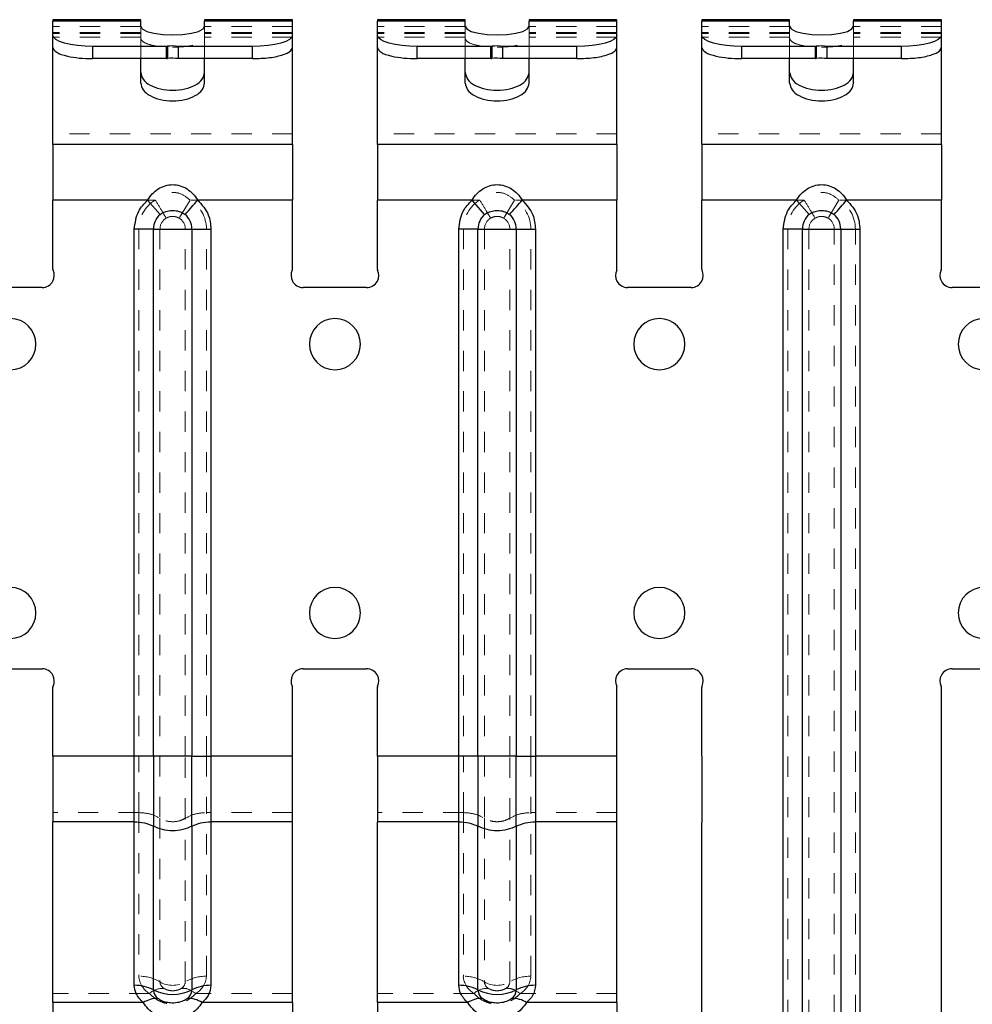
# Model space of a CAD drawing. Header units: inches. Extents: x 7.3 to 43.3, y -43.5 to -20.4.
# Tile 38 of 136: x 11.8 to 16.5, y -29.2 to -24.3. Entities that reach past the tile are written whole.
import ezdxf

# ---------------------------------------------------------------- set-up
doc = ezdxf.new("R2010")
doc.units = ezdxf.units.IN
doc.header["$LTSCALE"] = 0.5
doc.header["$MEASUREMENT"] = 0
doc.linetypes.add('HIDDEN', pattern=[0.225, 0.15, -0.075])
doc.layers.add('APP-M-S', color=30, linetype='Continuous')

msp = doc.modelspace()

# ---------------------------------------------------------------- linework, layer by layer
at = {"layer": 'APP-M-S', "linetype": 'Continuous', "lineweight": 25}
for p, q in [((12.4066, -24.3232), (11.9736, -24.3232)), ((11.9736, -24.3232), (11.9736, -24.3308)), ((11.9736, -24.4005), (11.9736, -24.3308)), ((12.4066, -24.3308), (11.9736, -24.3308)), ((12.4066, -24.3308), (12.4066, -24.3232)), ((12.4066, -24.3552), (12.4066, -24.3308)), ((12.4066, -24.3552), (12.4143, -24.3686)), ((12.7139, -24.3686), (12.7216, -24.3552)), ((13.1547, -24.3232), (12.7216, -24.3232)), ((12.7216, -24.3232), (12.7216, -24.3308)), ((12.7216, -24.3552), (12.7216, -24.3308)), ((13.1547, -24.3308), (12.7216, -24.3308)), ((13.1547, -24.3308), (13.1547, -24.3232)), ((13.1547, -24.4005), (13.1547, -24.3308)), ((14.0066, -24.3232), (13.5736, -24.3232)), ((13.5736, -24.3232), (13.5736, -24.3308)), ((13.5736, -24.4005), (13.5736, -24.3308)), ((14.0066, -24.3308), (13.5736, -24.3308)), ((14.0066, -24.3308), (14.0066, -24.3232)), ((14.0066, -24.3552), (14.0066, -24.3308)), ((14.0066, -24.3552), (14.0143, -24.3686)), ((14.3139, -24.3686), (14.3216, -24.3552)), ((14.7547, -24.3232), (14.3216, -24.3232)), ((14.3216, -24.3232), (14.3216, -24.3308)), ((14.3216, -24.3552), (14.3216, -24.3308)), ((14.7547, -24.3308), (14.3216, -24.3308)), ((14.7547, -24.3308), (14.7547, -24.3232)), ((14.7547, -24.4005), (14.7547, -24.3308)), ((15.6066, -24.3232), (15.1736, -24.3232)), ((15.1736, -24.3232), (15.1736, -24.3308)), ((15.1736, -24.4005), (15.1736, -24.3308)), ((15.6066, -24.3308), (15.1736, -24.3308)), ((15.6066, -24.3308), (15.6066, -24.3232)), ((15.6066, -24.3552), (15.6066, -24.3308)), ((15.6066, -24.3552), (15.6143, -24.3686)), ((15.9139, -24.3686), (15.9216, -24.3552)), ((16.3547, -24.3232), (15.9216, -24.3232)), ((15.9216, -24.3232), (15.9216, -24.3308)), ((15.9216, -24.3552), (15.9216, -24.3308)), ((16.3547, -24.3308), (15.9216, -24.3308)), ((16.3547, -24.3308), (16.3547, -24.3232)), ((16.3547, -24.4005), (16.3547, -24.3308)), ((11.9736, -24.461), (11.9736, -24.4005)), ((11.9774, -24.411), (11.9736, -24.4005)), ((11.9886, -24.4212), (11.9774, -24.411)), ((12.4143, -24.3686), (12.4367, -24.3807)), ((12.4367, -24.3807), (12.4716, -24.3903)), ((12.4716, -24.3903), (12.5155, -24.3965)), ((12.5155, -24.3965), (12.5641, -24.3986)), ((12.5641, -24.3986), (12.6128, -24.3965)), ((12.6128, -24.3965), (12.6567, -24.3903)), ((12.6567, -24.3903), (12.6915, -24.3807)), ((12.6915, -24.3807), (12.7139, -24.3686)), ((13.1509, -24.411), (13.1397, -24.4212)), ((13.1547, -24.4005), (13.1509, -24.411)), ((13.1547, -24.461), (13.1547, -24.4005)), ((13.5736, -24.461), (13.5736, -24.4005)), ((13.5774, -24.411), (13.5736, -24.4005)), ((13.5886, -24.4212), (13.5774, -24.411)), ((14.0143, -24.3686), (14.0367, -24.3807)), ((14.0367, -24.3807), (14.0716, -24.3903)), ((14.0716, -24.3903), (14.1155, -24.3965)), ((14.1155, -24.3965), (14.1641, -24.3986)), ((14.1641, -24.3986), (14.2128, -24.3965)), ((14.2128, -24.3965), (14.2567, -24.3903)), ((14.2567, -24.3903), (14.2915, -24.3807)), ((14.2915, -24.3807), (14.3139, -24.3686)), ((14.7509, -24.411), (14.7397, -24.4212)), ((14.7547, -24.4005), (14.7509, -24.411)), ((14.7547, -24.461), (14.7547, -24.4005)), ((15.1736, -24.461), (15.1736, -24.4005)), ((15.1774, -24.411), (15.1736, -24.4005)), ((15.1886, -24.4212), (15.1774, -24.411)), ((15.6143, -24.3686), (15.6367, -24.3807)), ((15.6367, -24.3807), (15.6716, -24.3903)), ((15.6716, -24.3903), (15.7155, -24.3965)), ((15.7155, -24.3965), (15.7641, -24.3986)), ((15.7641, -24.3986), (15.8128, -24.3965)), ((15.8128, -24.3965), (15.8567, -24.3903)), ((15.8567, -24.3903), (15.8915, -24.3807)), ((15.8915, -24.3807), (15.9139, -24.3686)), ((16.3509, -24.411), (16.3397, -24.4212)), ((16.3547, -24.4005), (16.3509, -24.411)), ((16.3547, -24.461), (16.3547, -24.4005)), ((11.9736, -24.9381), (11.9736, -24.461)), ((12.0067, -24.4306), (11.9886, -24.4212)), ((12.0312, -24.4388), (12.0067, -24.4306)), ((12.0611, -24.4456), (12.0312, -24.4388)), ((12.0951, -24.4506), (12.0611, -24.4456)), ((12.132, -24.4537), (12.0951, -24.4506)), ((12.1704, -24.4547), (12.132, -24.4537)), ((12.1704, -24.5153), (12.1704, -24.4547)), ((12.5336, -24.4547), (12.1704, -24.4547)), ((12.5336, -24.5153), (12.5336, -24.4547)), ((12.538, -24.4544), (12.538, -24.515)), ((12.9578, -24.4547), (12.5922, -24.4547)), ((12.5922, -24.5153), (12.5922, -24.4547)), ((12.9962, -24.4537), (12.9578, -24.4547)), ((12.9578, -24.5153), (12.9578, -24.4547)), ((13.0332, -24.4506), (12.9962, -24.4537)), ((13.0672, -24.4456), (13.0332, -24.4506)), ((13.097, -24.4388), (13.0672, -24.4456)), ((13.1215, -24.4306), (13.097, -24.4388)), ((13.1397, -24.4212), (13.1215, -24.4306)), ((13.1547, -24.9381), (13.1547, -24.461)), ((13.5736, -24.9381), (13.5736, -24.461)), ((13.6067, -24.4306), (13.5886, -24.4212)), ((13.6312, -24.4388), (13.6067, -24.4306)), ((13.6611, -24.4456), (13.6312, -24.4388)), ((13.6951, -24.4506), (13.6611, -24.4456)), ((13.732, -24.4537), (13.6951, -24.4506)), ((13.7704, -24.4547), (13.732, -24.4537)), ((13.7704, -24.5153), (13.7704, -24.4547)), ((14.1336, -24.4547), (13.7704, -24.4547)), ((14.1336, -24.5153), (14.1336, -24.4547)), ((14.138, -24.4544), (14.138, -24.515)), ((14.5578, -24.4547), (14.1922, -24.4547)), ((14.1922, -24.5153), (14.1922, -24.4547)), ((14.5962, -24.4537), (14.5578, -24.4547)), ((14.5578, -24.5153), (14.5578, -24.4547)), ((14.6332, -24.4506), (14.5962, -24.4537)), ((14.6672, -24.4456), (14.6332, -24.4506)), ((14.697, -24.4388), (14.6672, -24.4456)), ((14.7215, -24.4306), (14.697, -24.4388)), ((14.7397, -24.4212), (14.7215, -24.4306)), ((14.7547, -24.9381), (14.7547, -24.461)), ((15.1736, -24.9381), (15.1736, -24.461)), ((15.2067, -24.4306), (15.1886, -24.4212)), ((15.2312, -24.4388), (15.2067, -24.4306)), ((15.2611, -24.4456), (15.2312, -24.4388)), ((15.2951, -24.4506), (15.2611, -24.4456)), ((15.332, -24.4537), (15.2951, -24.4506)), ((15.3704, -24.4547), (15.332, -24.4537)), ((15.3704, -24.5153), (15.3704, -24.4547)), ((15.7336, -24.4547), (15.3704, -24.4547)), ((15.7336, -24.5153), (15.7336, -24.4547)), ((15.738, -24.4544), (15.738, -24.515)), ((16.1578, -24.4547), (15.7922, -24.4547)), ((15.7922, -24.5153), (15.7922, -24.4547)), ((16.1962, -24.4537), (16.1578, -24.4547)), ((16.1578, -24.5153), (16.1578, -24.4547)), ((16.2332, -24.4506), (16.1962, -24.4537)), ((16.2672, -24.4456), (16.2332, -24.4506)), ((16.297, -24.4388), (16.2672, -24.4456)), ((16.3215, -24.4306), (16.297, -24.4388)), ((16.3397, -24.4212), (16.3215, -24.4306)), ((16.3547, -24.9381), (16.3547, -24.461)), ((12.5336, -24.5153), (12.1704, -24.5153)), ((12.4066, -24.6354), (12.4066, -24.5153)), ((12.9578, -24.5153), (12.5922, -24.5153)), ((12.7216, -24.6354), (12.7216, -24.5153)), ((14.1336, -24.5153), (13.7704, -24.5153)), ((14.0066, -24.6354), (14.0066, -24.5153)), ((14.5578, -24.5153), (14.1922, -24.5153)), ((14.3216, -24.6354), (14.3216, -24.5153)), ((15.7336, -24.5153), (15.3704, -24.5153)), ((15.6066, -24.6354), (15.6066, -24.5153)), ((16.1578, -24.5153), (15.7922, -24.5153)), ((15.9216, -24.6354), (15.9216, -24.5153)), ((13.1547, -24.9381), (11.9736, -24.9381)), ((11.9736, -24.9381), (11.9736, -25.2122)), ((13.1547, -24.9381), (13.1547, -25.2122)), ((14.7547, -24.9381), (13.5736, -24.9381)), ((13.5736, -24.9381), (13.5736, -25.2122)), ((14.7547, -24.9381), (14.7547, -25.2122)), ((16.3547, -24.9381), (15.1736, -24.9381)), ((15.1736, -24.9381), (15.1736, -25.2122)), ((16.3547, -24.9381), (16.3547, -25.2122)), ((12.4406, -25.2122), (11.9736, -25.2122)), ((11.9736, -25.5528), (11.9736, -25.2122)), ((12.5023, -25.2837), (12.4406, -25.2122)), ((13.1547, -25.2122), (12.6877, -25.2122)), ((13.1547, -25.5528), (13.1547, -25.2122)), ((14.0406, -25.2122), (13.5736, -25.2122)), ((13.5736, -25.5528), (13.5736, -25.2122)), ((14.1023, -25.2837), (14.0406, -25.2122)), ((14.7547, -25.2122), (14.2877, -25.2122)), ((14.7547, -25.5528), (14.7547, -25.2122)), ((15.6406, -25.2122), (15.1736, -25.2122)), ((15.1736, -25.5528), (15.1736, -25.2122)), ((15.7023, -25.2837), (15.6406, -25.2122)), ((16.3547, -25.2122), (15.8877, -25.2122)), ((16.3547, -25.5528), (16.3547, -25.2122)), ((12.3751, -27.9544), (12.3751, -25.3552)), ((12.4696, -25.3552), (12.3751, -25.3552)), ((12.4696, -27.9544), (12.4696, -25.3552)), ((12.4696, -25.3552), (12.6586, -25.3552)), ((12.6586, -25.3552), (12.6586, -27.9544)), ((12.6586, -25.3552), (12.7531, -25.3552)), ((12.7531, -25.3552), (12.7531, -27.9544)), ((13.9751, -27.9544), (13.9751, -25.3552)), ((14.0696, -25.3552), (13.9751, -25.3552)), ((14.0696, -27.9544), (14.0696, -25.3552)), ((14.0696, -25.3552), (14.2586, -25.3552)), ((14.2586, -25.3552), (14.2586, -27.9544)), ((14.2586, -25.3552), (14.3531, -25.3552)), ((14.3531, -25.3552), (14.3531, -27.9544)), ((15.6696, -25.3552), (15.5751, -25.3552)), ((15.5751, -28.2801), (15.5751, -25.3552)), ((15.6696, -25.3552), (15.8586, -25.3552)), ((15.6696, -29.4308), (15.6696, -25.3552)), ((15.8586, -25.3552), (15.8586, -29.4308)), ((15.8586, -25.3552), (15.9531, -25.3552)), ((15.9531, -25.3552), (15.9531, -29.4308)), ((11.9206, -25.6433), (11.7641, -25.6433)), ((13.3641, -25.6433), (13.2077, -25.6433)), ((13.5206, -25.6433), (13.3641, -25.6433)), ((14.9641, -25.6433), (14.8077, -25.6433)), ((15.1206, -25.6433), (14.9641, -25.6433)), ((16.5641, -25.6433), (16.4077, -25.6433)), ((11.7641, -27.5233), (11.9206, -27.5233)), ((13.2077, -27.5233), (13.3641, -27.5233)), ((13.3641, -27.5233), (13.5206, -27.5233)), ((14.8077, -27.5233), (14.9641, -27.5233)), ((14.9641, -27.5233), (15.1206, -27.5233)), ((16.4077, -27.5233), (16.5641, -27.5233)), ((11.9736, -27.9544), (11.9736, -27.6138)), ((13.1547, -27.9544), (13.1547, -27.6138)), ((13.5736, -27.9544), (13.5736, -27.6138)), ((14.7547, -27.9544), (14.7547, -27.6138)), ((15.1736, -27.9544), (15.1736, -27.6138)), ((16.3547, -27.9544), (16.3547, -27.6138)), ((12.3751, -27.9544), (11.9736, -27.9544)), ((12.3751, -28.2769), (12.3751, -27.9544)), ((12.7531, -27.9544), (12.7531, -28.2769)), ((13.1547, -27.9544), (12.7531, -27.9544)), ((13.9751, -27.9544), (13.5736, -27.9544)), ((13.9751, -28.2769), (13.9751, -27.9544)), ((14.3531, -27.9544), (14.3531, -28.2769)), ((14.7547, -27.9544), (14.3531, -27.9544)), ((15.1736, -27.9544), (15.1736, -28.2801)), ((16.3547, -28.2801), (16.3547, -27.9544)), ((12.3751, -28.2769), (11.9736, -28.2769)), ((11.9736, -29.1684), (11.9736, -28.2769)), ((12.3751, -29.0834), (12.3751, -28.2769)), ((13.1547, -28.2769), (12.7531, -28.2769)), ((12.7531, -28.2769), (12.7531, -29.0834)), ((13.1547, -29.1684), (13.1547, -28.2769)), ((13.9751, -28.2769), (13.5736, -28.2769)), ((13.5736, -29.1684), (13.5736, -28.2769)), ((13.9751, -29.0834), (13.9751, -28.2769)), ((14.7547, -28.2769), (14.3531, -28.2769)), ((14.3531, -28.2769), (14.3531, -29.0834)), ((14.7547, -29.1684), (14.7547, -28.2769)), ((15.1736, -29.552), (15.1736, -28.2801)), ((15.5751, -29.4308), (15.5751, -28.2801)), ((16.3547, -29.552), (16.3547, -28.2801)), ((12.4696, -29.1059), (12.4696, -28.2993)), ((12.6586, -28.2993), (12.6586, -29.1059)), ((14.0696, -29.1059), (14.0696, -28.2993)), ((14.2586, -28.2993), (14.2586, -29.1059)), ((12.4191, -29.1684), (11.9736, -29.1684)), ((11.9736, -29.1684), (11.9736, -29.2619)), ((13.1547, -29.1684), (12.7091, -29.1684)), ((13.1547, -29.1684), (13.1547, -29.2619)), ((14.0191, -29.1684), (13.5736, -29.1684)), ((13.5736, -29.1684), (13.5736, -29.2619)), ((14.7547, -29.1684), (14.3091, -29.1684)), ((14.7547, -29.1684), (14.7547, -29.2619))]:
    msp.add_line(p, q, dxfattribs=at)
at = {"layer": 'APP-M-S', "linetype": 'HIDDEN', "lineweight": 18}
for p, q in [((12.4066, -24.3569), (11.9736, -24.3569)), ((12.4066, -24.4158), (12.4066, -24.3552)), ((12.7216, -24.4158), (12.7216, -24.3552)), ((13.1547, -24.3569), (12.7216, -24.3569)), ((14.0066, -24.3569), (13.5736, -24.3569)), ((14.0066, -24.4158), (14.0066, -24.3552)), ((14.3216, -24.4158), (14.3216, -24.3552)), ((14.7547, -24.3569), (14.3216, -24.3569)), ((15.6066, -24.3569), (15.1736, -24.3569)), ((15.6066, -24.4158), (15.6066, -24.3552)), ((15.9216, -24.4158), (15.9216, -24.3552)), ((16.3547, -24.3569), (15.9216, -24.3569)), ((12.4066, -24.3862), (11.9736, -24.3862)), ((12.4066, -24.3914), (11.9736, -24.3914)), ((12.4066, -24.4091), (11.9736, -24.4091)), ((13.1547, -24.3862), (12.7216, -24.3862)), ((13.1547, -24.3914), (12.7216, -24.3914)), ((13.1547, -24.4091), (12.7216, -24.4091)), ((14.0066, -24.3862), (13.5736, -24.3862)), ((14.0066, -24.3914), (13.5736, -24.3914)), ((14.0066, -24.4091), (13.5736, -24.4091)), ((14.7547, -24.3862), (14.3216, -24.3862)), ((14.7547, -24.3914), (14.3216, -24.3914)), ((14.7547, -24.4091), (14.3216, -24.4091)), ((15.6066, -24.3862), (15.1736, -24.3862)), ((15.6066, -24.3914), (15.1736, -24.3914)), ((15.6066, -24.4091), (15.1736, -24.4091)), ((16.3547, -24.3862), (15.9216, -24.3862)), ((16.3547, -24.3914), (15.9216, -24.3914)), ((16.3547, -24.4091), (15.9216, -24.4091)), ((12.4066, -24.5153), (12.4066, -24.4158)), ((12.7216, -24.5153), (12.7216, -24.4158)), ((14.0066, -24.5153), (14.0066, -24.4158)), ((14.3216, -24.5153), (14.3216, -24.4158)), ((15.6066, -24.5153), (15.6066, -24.4158)), ((15.9216, -24.5153), (15.9216, -24.4158)), ((13.1547, -24.8858), (11.9736, -24.8858)), ((14.7547, -24.8858), (13.5736, -24.8858)), ((16.3547, -24.8858), (15.1736, -24.8858)), ((12.4785, -25.2122), (11.9736, -25.2122)), ((12.6497, -25.2122), (12.5962, -25.3016)), ((13.1547, -25.2122), (12.6497, -25.2122)), ((14.0785, -25.2122), (13.5736, -25.2122)), ((14.2497, -25.2122), (14.1962, -25.3016)), ((14.7547, -25.2122), (14.2497, -25.2122)), ((15.6785, -25.2122), (15.1736, -25.2122)), ((15.8497, -25.2122), (15.7962, -25.3016)), ((16.3547, -25.2122), (15.8497, -25.2122)), ((12.3975, -25.3552), (12.5016, -25.3552)), ((12.3975, -25.3552), (12.3975, -27.9544)), ((12.5016, -25.3552), (12.5016, -27.9544)), ((12.6266, -25.3552), (12.5016, -25.3552)), ((12.6266, -27.9544), (12.6266, -25.3552)), ((12.7308, -25.3552), (12.6266, -25.3552)), ((12.7308, -27.9544), (12.7308, -25.3552)), ((13.9975, -25.3552), (14.1016, -25.3552)), ((13.9975, -25.3552), (13.9975, -27.9544)), ((14.1016, -25.3552), (14.1016, -27.9544)), ((14.2266, -25.3552), (14.1016, -25.3552)), ((14.2266, -27.9544), (14.2266, -25.3552)), ((14.3308, -25.3552), (14.2266, -25.3552)), ((14.3308, -27.9544), (14.3308, -25.3552)), ((15.5975, -25.3552), (15.7016, -25.3552)), ((15.5975, -25.3552), (15.5975, -29.4308)), ((15.8266, -25.3552), (15.7016, -25.3552)), ((15.7016, -25.3552), (15.7016, -29.4308)), ((15.8266, -29.4308), (15.8266, -25.3552)), ((15.9308, -25.3552), (15.8266, -25.3552)), ((15.9308, -29.4308), (15.9308, -25.3552)), ((11.9736, -27.9544), (12.3975, -27.9544)), ((12.3975, -28.2319), (12.3975, -27.9544)), ((12.7308, -27.9544), (13.1547, -27.9544)), ((12.7308, -27.9544), (12.7308, -28.2319)), ((13.5736, -27.9544), (13.9975, -27.9544)), ((13.9975, -28.2319), (13.9975, -27.9544)), ((14.3308, -27.9544), (14.3308, -28.2319)), ((14.3308, -27.9544), (14.7547, -27.9544)), ((12.3975, -28.2319), (11.9736, -28.2319)), ((12.3975, -28.2319), (12.3975, -29.0385)), ((12.7308, -29.0385), (12.7308, -28.2319)), ((13.1547, -28.2319), (12.7308, -28.2319)), ((13.9975, -28.2319), (13.5736, -28.2319)), ((13.9975, -28.2319), (13.9975, -29.0385)), ((14.3308, -29.0385), (14.3308, -28.2319)), ((14.7547, -28.2319), (14.3308, -28.2319)), ((12.5016, -28.26), (12.5016, -29.0666)), ((12.6266, -29.0666), (12.6266, -28.26)), ((14.1016, -28.26), (14.1016, -29.0666)), ((14.2266, -29.0666), (14.2266, -28.26)), ((12.4497, -29.1234), (11.9736, -29.1234)), ((13.1547, -29.1234), (12.6785, -29.1234)), ((14.0497, -29.1234), (13.5736, -29.1234)), ((14.7547, -29.1234), (14.2785, -29.1234))]:
    msp.add_line(p, q, dxfattribs=at)
at = {"layer": 'APP-M-S', "linetype": 'Continuous', "lineweight": 25}
for centre, radius, start, end in [((12.5337, -24.4214), 0.0333, 269.8606, 277.3761), ((12.5641, -24.6576), 0.2049, 82.0969, 97.3212), ((14.1337, -24.4214), 0.0333, 269.8606, 277.3761), ((14.1641, -24.6576), 0.2049, 82.0969, 97.3212), ((15.7337, -24.4214), 0.0333, 269.8606, 277.3761), ((15.7641, -24.6576), 0.2049, 82.0969, 97.3212), ((12.5337, -24.4819), 0.0333, 269.8606, 277.3761), ((12.5641, -24.7182), 0.2049, 82.0969, 97.3212), ((14.1337, -24.4819), 0.0333, 269.8606, 277.3761), ((14.1641, -24.7182), 0.2049, 82.0969, 97.3212), ((15.7337, -24.4819), 0.0333, 269.8606, 277.3761), ((15.7641, -24.7182), 0.2049, 82.0969, 97.3212), ((12.5641, -25.3552), 0.0945, 130.8249, 180), ((12.5641, -25.3552), 0.0945, 0, 49.1751), ((14.1641, -25.3552), 0.0945, 130.8249, 180), ((14.1641, -25.3552), 0.0945, 0, 49.1751), ((15.7641, -25.3552), 0.0945, 130.8249, 180), ((15.7641, -25.3552), 0.0945, 0, 49.1751), ((11.9836, -25.5528), 0.01, 180, 205.8419), ((11.9206, -25.5833), 0.06, 332.0471, 25.8419), ((13.2077, -25.5833), 0.06, 154.1581, 207.9529), ((13.1447, -25.5528), 0.01, 334.1581, 0), ((13.5836, -25.5528), 0.01, 180, 205.8419), ((13.5206, -25.5833), 0.06, 332.0471, 25.8419), ((14.8077, -25.5833), 0.06, 154.1581, 207.9529), ((14.7447, -25.5528), 0.01, 334.1581, 0), ((15.1836, -25.5528), 0.01, 180, 205.8419), ((15.1206, -25.5833), 0.06, 332.0471, 25.8419), ((16.4077, -25.5833), 0.06, 154.1581, 207.9529), ((16.3447, -25.5528), 0.01, 334.1581, 0), ((11.9206, -25.5833), 0.06, 270, 332.0471), ((13.2077, -25.5833), 0.06, 207.9529, 270), ((13.5206, -25.5833), 0.06, 270, 332.0471), ((14.8077, -25.5833), 0.06, 207.9529, 270), ((15.1206, -25.5833), 0.06, 270, 332.0471), ((16.4077, -25.5833), 0.06, 207.9529, 270), ((11.7641, -25.9228), 0.126, 270, 90), ((13.3641, -25.9228), 0.126, 90, 270), ((13.3641, -25.9228), 0.126, 270, 90), ((14.9641, -25.9228), 0.126, 90, 270), ((14.9641, -25.9228), 0.126, 270, 90), ((16.5641, -25.9228), 0.126, 90, 270), ((11.7641, -27.2478), 0.126, 270, 90), ((13.3641, -27.2478), 0.126, 90, 270), ((13.3641, -27.2478), 0.126, 270, 90), ((14.9641, -27.2478), 0.126, 90, 270), ((14.9641, -27.2478), 0.126, 270, 90), ((16.5641, -27.2478), 0.126, 90, 270), ((11.9206, -27.5833), 0.06, 27.9529, 90), ((11.9206, -27.5833), 0.06, 334.1581, 27.9529), ((13.2077, -27.5833), 0.06, 152.0471, 205.8419), ((13.2077, -27.5833), 0.06, 90, 152.0471), ((13.5206, -27.5833), 0.06, 27.9529, 90), ((13.5206, -27.5833), 0.06, 334.1581, 27.9529), ((14.8077, -27.5833), 0.06, 152.0471, 205.8419), ((14.8077, -27.5833), 0.06, 90, 152.0471), ((15.1206, -27.5833), 0.06, 27.9529, 90), ((15.1206, -27.5833), 0.06, 334.1581, 27.9529), ((16.4077, -27.5833), 0.06, 152.0471, 205.8419), ((16.4077, -27.5833), 0.06, 90, 152.0471), ((11.9836, -27.6138), 0.01, 154.1581, 180), ((13.1447, -27.6138), 0.01, 0, 25.8419), ((13.5836, -27.6138), 0.01, 154.1581, 180), ((14.7447, -27.6138), 0.01, 0, 25.8419), ((15.1836, -27.6138), 0.01, 154.1581, 180), ((16.3447, -27.6138), 0.01, 0, 25.8419), ((12.377, -29.2853), 0.202, 62.7125, 90.5399), ((12.5641, -28.9202), 0.2083, 243.0227, 296.9773), ((12.5257, -29.1038), 0.0561, 182.1566, 232.5993), ((12.6025, -29.1038), 0.0561, 307.4007, 357.8434), ((12.7512, -29.2853), 0.202, 89.4601, 117.2875), ((13.977, -29.2853), 0.202, 62.7125, 90.5399), ((14.1641, -28.9202), 0.2083, 243.0227, 296.9773), ((14.1257, -29.1038), 0.0561, 182.1566, 232.5993), ((14.2025, -29.1038), 0.0561, 307.4007, 357.8434), ((14.3512, -29.2853), 0.202, 89.4601, 117.2875), ((12.6418, -29.2709), 0.1227, 56.7166, 92.4103), ((14.2418, -29.2709), 0.1227, 56.7166, 92.4103)]:
    msp.add_arc(centre, radius, start, end, dxfattribs=at)
at = {"layer": 'APP-M-S', "linetype": 'HIDDEN', "lineweight": 18}
for centre, radius, start, end in [((12.5641, -25.3552), 0.1667, 120.904, 180), ((12.5641, -25.3552), 0.1667, 0, 59.0961), ((14.1641, -25.3552), 0.1667, 120.904, 180), ((14.1641, -25.3552), 0.1667, 0, 59.0961), ((15.7641, -25.3552), 0.1667, 120.904, 180), ((15.7641, -25.3552), 0.1667, 0, 59.0961), ((12.5641, -25.3552), 0.0625, 120.9039, 180), ((12.5641, -25.3552), 0.0625, 0, 59.0961), ((14.1641, -25.3552), 0.0625, 120.9039, 180), ((14.1641, -25.3552), 0.0625, 0, 59.0961), ((15.7641, -25.3552), 0.0625, 120.9039, 180), ((15.7641, -25.3552), 0.0625, 0, 59.0961), ((12.502, -29.0327), 0.1047, 183.1649, 240.0485), ((12.4001, -29.2359), 0.1974, 59.0571, 90.7682), ((12.5641, -28.9605), 0.1231, 239.4976, 300.5024), ((12.5408, -29.0644), 0.0393, 183.1649, 240.0485), ((12.5874, -29.0644), 0.0393, 299.9515, 356.8351), ((12.7281, -29.2359), 0.1974, 89.2318, 120.9429), ((12.6262, -29.0327), 0.1047, 299.9515, 356.8351), ((14.102, -29.0327), 0.1047, 183.1649, 240.0485), ((14.0001, -29.2359), 0.1974, 59.0571, 90.7682), ((14.1641, -28.9605), 0.1231, 239.4976, 300.5024), ((14.1408, -29.0644), 0.0393, 183.1649, 240.0485), ((14.1874, -29.0644), 0.0393, 299.9515, 356.8351), ((14.3281, -29.2359), 0.1974, 89.2318, 120.9429), ((14.2262, -29.0327), 0.1047, 299.9515, 356.8351), ((12.5162, -29.1986), 0.1003, 87.0999, 131.4805), ((14.1162, -29.1986), 0.1003, 87.0999, 131.4805)]:
    msp.add_arc(centre, radius, start, end, dxfattribs=at)
at = {"layer": 'APP-M-S', "linetype": 'Continuous', "lineweight": 25}
for points, knots in [([(11.9736, -24.461), (11.9773, -24.469), (11.9847, -24.4849), (12.0374, -24.5027), (12.1023, -24.5134), (12.1477, -24.5146), (12.1704, -24.5153)], [0, 0, 0, 0, 0.279619, 0.559238, 0.779619, 1, 1, 1, 1]), ([(12.9578, -24.5153), (12.9867, -24.5142), (13.0445, -24.5122), (13.1092, -24.4977), (13.1478, -24.4798), (13.1524, -24.4673), (13.1547, -24.461)], [0, 0, 0, 0, 0.279619, 0.559238, 0.779619, 1, 1, 1, 1]), ([(13.5736, -24.461), (13.5773, -24.469), (13.5847, -24.4849), (13.6374, -24.5027), (13.7023, -24.5134), (13.7477, -24.5146), (13.7704, -24.5153)], [0, 0, 0, 0, 0.279619, 0.559238, 0.779619, 1, 1, 1, 1]), ([(14.5578, -24.5153), (14.5867, -24.5142), (14.6445, -24.5122), (14.7092, -24.4977), (14.7478, -24.4798), (14.7524, -24.4673), (14.7547, -24.461)], [0, 0, 0, 0, 0.279619, 0.559238, 0.779619, 1, 1, 1, 1]), ([(15.1736, -24.461), (15.1773, -24.469), (15.1847, -24.4849), (15.2374, -24.5027), (15.3023, -24.5134), (15.3477, -24.5146), (15.3704, -24.5153)], [0, 0, 0, 0, 0.279619, 0.559238, 0.779619, 1, 1, 1, 1]), ([(16.1578, -24.5153), (16.1867, -24.5142), (16.2445, -24.5122), (16.3092, -24.4977), (16.3478, -24.4798), (16.3524, -24.4673), (16.3547, -24.461)], [0, 0, 0, 0, 0.279619, 0.559238, 0.779619, 1, 1, 1, 1]), ([(12.4066, -24.5831), (12.409, -24.5947), (12.4137, -24.6177), (12.4502, -24.647), (12.5022, -24.6666), (12.5641, -24.6735), (12.626, -24.6666), (12.6781, -24.647), (12.7145, -24.6177), (12.7192, -24.5947), (12.7216, -24.5831)], [0, 0, 0, 0, 0.124997, 0.249993, 0.374989, 0.499985, 0.624977, 0.749969, 0.874965, 1, 1, 1, 1]), ([(14.0066, -24.5831), (14.009, -24.5947), (14.0137, -24.6177), (14.0502, -24.647), (14.1022, -24.6666), (14.1641, -24.6735), (14.226, -24.6666), (14.2781, -24.647), (14.3145, -24.6177), (14.3192, -24.5947), (14.3216, -24.5831)], [0, 0, 0, 0, 0.124997, 0.249993, 0.374989, 0.499985, 0.624977, 0.749969, 0.874965, 1, 1, 1, 1]), ([(15.6066, -24.5831), (15.609, -24.5947), (15.6137, -24.6177), (15.6502, -24.647), (15.7022, -24.6666), (15.7641, -24.6735), (15.826, -24.6666), (15.8781, -24.647), (15.9145, -24.6177), (15.9192, -24.5947), (15.9216, -24.5831)], [0, 0, 0, 0, 0.124997, 0.249993, 0.374989, 0.499985, 0.624977, 0.749969, 0.874965, 1, 1, 1, 1]), ([(12.4066, -24.6354), (12.409, -24.6469), (12.4137, -24.6699), (12.4502, -24.6992), (12.5022, -24.7188), (12.5641, -24.7257), (12.626, -24.7188), (12.6781, -24.6993), (12.7145, -24.6699), (12.7192, -24.6469), (12.7216, -24.6354)], [0, 0, 0, 0, 0.124997, 0.249993, 0.374989, 0.499985, 0.624977, 0.749969, 0.874965, 1, 1, 1, 1]), ([(14.0066, -24.6354), (14.009, -24.6469), (14.0137, -24.6699), (14.0502, -24.6992), (14.1022, -24.7188), (14.1641, -24.7257), (14.226, -24.7188), (14.2781, -24.6993), (14.3145, -24.6699), (14.3192, -24.6469), (14.3216, -24.6354)], [0, 0, 0, 0, 0.124997, 0.249993, 0.374989, 0.499985, 0.624977, 0.749969, 0.874965, 1, 1, 1, 1]), ([(15.6066, -24.6354), (15.609, -24.6469), (15.6137, -24.6699), (15.6502, -24.6992), (15.7022, -24.7188), (15.7641, -24.7257), (15.826, -24.7188), (15.8781, -24.6993), (15.9145, -24.6699), (15.9192, -24.6469), (15.9216, -24.6354)], [0, 0, 0, 0, 0.124997, 0.249993, 0.374989, 0.499985, 0.624977, 0.749969, 0.874965, 1, 1, 1, 1]), ([(12.4406, -25.2122), (12.4479, -25.2017), (12.4624, -25.1806), (12.4922, -25.1563), (12.5266, -25.1402), (12.5641, -25.1346), (12.6017, -25.1402), (12.6361, -25.1563), (12.6658, -25.1806), (12.6804, -25.2017), (12.6877, -25.2122)], [0, 0, 0, 0, 0.1268466, 0.2526136, 0.3768984, 0.4999952, 0.6230674, 0.7473655, 0.873142, 1, 1, 1, 1]), ([(14.0406, -25.2122), (14.0479, -25.2017), (14.0624, -25.1806), (14.0922, -25.1563), (14.1266, -25.1402), (14.1641, -25.1346), (14.2017, -25.1402), (14.2361, -25.1563), (14.2658, -25.1806), (14.2804, -25.2017), (14.2877, -25.2122)], [0, 0, 0, 0, 0.1268466, 0.2526136, 0.3768984, 0.4999952, 0.6230674, 0.7473655, 0.873142, 1, 1, 1, 1]), ([(15.6406, -25.2122), (15.6479, -25.2017), (15.6624, -25.1806), (15.6922, -25.1563), (15.7266, -25.1402), (15.7641, -25.1346), (15.8017, -25.1402), (15.8361, -25.1563), (15.8658, -25.1806), (15.8804, -25.2017), (15.8877, -25.2122)], [0, 0, 0, 0, 0.1268466, 0.2526136, 0.3768984, 0.4999952, 0.6230674, 0.7473655, 0.873142, 1, 1, 1, 1]), ([(12.3751, -25.3552), (12.3791, -25.3245), (12.3861, -25.2697), (12.4239, -25.2298), (12.4406, -25.2122)], [0, 0, 0, 0, 0.559089, 1, 1, 1, 1]), ([(12.6259, -25.2837), (12.6366, -25.2714), (12.6556, -25.2493), (12.6779, -25.2236), (12.6877, -25.2122)], [0, 0, 0, 0, 0.559489, 1, 1, 1, 1]), ([(12.6877, -25.2122), (12.7083, -25.2353), (12.7453, -25.2765), (12.7507, -25.3311), (12.7531, -25.3552)], [0, 0, 0, 0, 0.55909, 1, 1, 1, 1]), ([(13.9751, -25.3552), (13.9791, -25.3245), (13.9861, -25.2697), (14.0239, -25.2298), (14.0406, -25.2122)], [0, 0, 0, 0, 0.559089, 1, 1, 1, 1]), ([(14.2259, -25.2837), (14.2366, -25.2714), (14.2556, -25.2493), (14.2779, -25.2236), (14.2877, -25.2122)], [0, 0, 0, 0, 0.559489, 1, 1, 1, 1]), ([(14.2877, -25.2122), (14.3083, -25.2353), (14.3453, -25.2765), (14.3507, -25.3311), (14.3531, -25.3552)], [0, 0, 0, 0, 0.55909, 1, 1, 1, 1]), ([(15.5751, -25.3552), (15.5791, -25.3245), (15.5861, -25.2697), (15.6239, -25.2298), (15.6406, -25.2122)], [0, 0, 0, 0, 0.559089, 1, 1, 1, 1]), ([(15.8259, -25.2837), (15.8366, -25.2714), (15.8556, -25.2493), (15.8779, -25.2236), (15.8877, -25.2122)], [0, 0, 0, 0, 0.559489, 1, 1, 1, 1]), ([(15.8877, -25.2122), (15.9083, -25.2353), (15.9453, -25.2765), (15.9507, -25.3311), (15.9531, -25.3552)], [0, 0, 0, 0, 0.55909, 1, 1, 1, 1]), ([(12.5023, -25.2837), (12.5083, -25.2796), (12.5214, -25.2706), (12.5461, -25.2643), (12.5741, -25.2632), (12.6026, -25.2683), (12.6186, -25.2789), (12.6259, -25.2837)], [0, 0, 0, 0, 0.164606, 0.358525, 0.567844, 0.802962, 1, 1, 1, 1]), ([(14.1023, -25.2837), (14.1083, -25.2796), (14.1214, -25.2706), (14.1461, -25.2643), (14.1741, -25.2632), (14.2026, -25.2683), (14.2186, -25.2789), (14.2259, -25.2837)], [0, 0, 0, 0, 0.164606, 0.358525, 0.567844, 0.802962, 1, 1, 1, 1]), ([(15.7023, -25.2837), (15.7083, -25.2796), (15.7214, -25.2706), (15.7461, -25.2643), (15.7741, -25.2632), (15.8026, -25.2683), (15.8186, -25.2789), (15.8259, -25.2837)], [0, 0, 0, 0, 0.164606, 0.358525, 0.567844, 0.802962, 1, 1, 1, 1]), ([(12.4696, -27.9544), (12.4696, -27.9902), (12.4696, -28.062), (12.4696, -28.1567), (12.4696, -28.237), (12.4696, -28.2786), (12.4696, -28.2993)], [0, 0, 0, 0, 0.279903, 0.559806, 0.779903, 1, 1, 1, 1]), ([(12.6586, -28.2993), (12.6586, -28.2726), (12.6586, -28.219), (12.6586, -28.128), (12.6586, -28.0389), (12.6586, -27.9826), (12.6586, -27.9544)], [0, 0, 0, 0, 0.279903, 0.559806, 0.779903, 1, 1, 1, 1]), ([(14.0696, -27.9544), (14.0696, -27.9902), (14.0696, -28.062), (14.0696, -28.1567), (14.0696, -28.237), (14.0696, -28.2786), (14.0696, -28.2993)], [0, 0, 0, 0, 0.279903, 0.559806, 0.779903, 1, 1, 1, 1]), ([(14.2586, -28.2993), (14.2586, -28.2726), (14.2586, -28.219), (14.2586, -28.128), (14.2586, -28.0389), (14.2586, -27.9826), (14.2586, -27.9544)], [0, 0, 0, 0, 0.279903, 0.559806, 0.779903, 1, 1, 1, 1]), ([(12.4191, -29.1684), (12.4052, -29.1539), (12.3802, -29.128), (12.3767, -29.097), (12.3751, -29.0834)], [0, 0, 0, 0, 0.5594012, 1, 1, 1, 1]), ([(12.7531, -29.0834), (12.7506, -29.1008), (12.7461, -29.1319), (12.7204, -29.1572), (12.7091, -29.1684)], [0, 0, 0, 0, 0.5594012, 1, 1, 1, 1]), ([(14.0191, -29.1684), (14.0052, -29.1539), (13.9802, -29.128), (13.9767, -29.097), (13.9751, -29.0834)], [0, 0, 0, 0, 0.5594012, 1, 1, 1, 1]), ([(14.3531, -29.0834), (14.3506, -29.1008), (14.3461, -29.1319), (14.3204, -29.1572), (14.3091, -29.1684)], [0, 0, 0, 0, 0.5594012, 1, 1, 1, 1]), ([(12.4916, -29.1483), (12.4791, -29.1485), (12.4567, -29.1489), (12.4306, -29.1624), (12.4191, -29.1684)], [0, 0, 0, 0, 0.559489, 1, 1, 1, 1]), ([(12.7091, -29.1684), (12.7016, -29.1789), (12.6868, -29.1999), (12.6525, -29.2287), (12.6109, -29.2493), (12.5641, -29.2569), (12.5173, -29.2493), (12.4758, -29.2287), (12.4415, -29.1999), (12.4266, -29.1789), (12.4191, -29.1684)], [0, 0, 0, 0, 0.127724, 0.254124, 0.378155, 0.49999, 0.621824, 0.74587, 0.872273, 1, 1, 1, 1]), ([(12.6366, -29.1483), (12.6302, -29.1526), (12.6161, -29.1622), (12.5863, -29.1703), (12.5556, -29.1717), (12.5282, -29.1669), (12.5067, -29.159), (12.4964, -29.1517), (12.4916, -29.1483)], [0, 0, 0, 0, 0.159436, 0.354458, 0.568947, 0.732337, 0.877544, 1, 1, 1, 1]), ([(14.0916, -29.1483), (14.0791, -29.1485), (14.0567, -29.1489), (14.0306, -29.1624), (14.0191, -29.1684)], [0, 0, 0, 0, 0.559489, 1, 1, 1, 1]), ([(14.3091, -29.1684), (14.3016, -29.1789), (14.2868, -29.1999), (14.2525, -29.2287), (14.2109, -29.2493), (14.1641, -29.2569), (14.1173, -29.2493), (14.0758, -29.2287), (14.0415, -29.1999), (14.0266, -29.1789), (14.0191, -29.1684)], [0, 0, 0, 0, 0.127724, 0.254124, 0.378155, 0.49999, 0.621824, 0.74587, 0.872273, 1, 1, 1, 1]), ([(14.2366, -29.1483), (14.2302, -29.1526), (14.2161, -29.1622), (14.1863, -29.1703), (14.1556, -29.1717), (14.1282, -29.1669), (14.1067, -29.159), (14.0964, -29.1517), (14.0916, -29.1483)], [0, 0, 0, 0, 0.159436, 0.354458, 0.568947, 0.732337, 0.877544, 1, 1, 1, 1])]:
    msp.add_open_spline(points, degree=3, knots=knots, dxfattribs=at)
at = {"layer": 'APP-M-S', "linetype": 'HIDDEN', "lineweight": 18}
for points, knots in [([(12.4066, -24.4158), (12.4096, -24.4221), (12.4156, -24.4349), (12.4577, -24.4491), (12.5096, -24.4577), (12.546, -24.4587), (12.5641, -24.4592)], [0, 0, 0, 0, 0.279619, 0.559238, 0.779619, 1, 1, 1, 1]), ([(12.5641, -24.4592), (12.5872, -24.4584), (12.6334, -24.4567), (12.6852, -24.4451), (12.7161, -24.4308), (12.7198, -24.4208), (12.7216, -24.4158)], [0, 0, 0, 0, 0.279619, 0.559238, 0.779619, 1, 1, 1, 1]), ([(14.0066, -24.4158), (14.0096, -24.4221), (14.0156, -24.4349), (14.0577, -24.4491), (14.1096, -24.4577), (14.146, -24.4587), (14.1641, -24.4592)], [0, 0, 0, 0, 0.279619, 0.559238, 0.779619, 1, 1, 1, 1]), ([(14.1641, -24.4592), (14.1872, -24.4584), (14.2334, -24.4567), (14.2852, -24.4451), (14.3161, -24.4308), (14.3198, -24.4208), (14.3216, -24.4158)], [0, 0, 0, 0, 0.279619, 0.559238, 0.779619, 1, 1, 1, 1]), ([(15.6066, -24.4158), (15.6096, -24.4221), (15.6156, -24.4349), (15.6577, -24.4491), (15.7096, -24.4577), (15.746, -24.4587), (15.7641, -24.4592)], [0, 0, 0, 0, 0.279619, 0.559238, 0.779619, 1, 1, 1, 1]), ([(15.7641, -24.4592), (15.7872, -24.4584), (15.8334, -24.4567), (15.8852, -24.4451), (15.9161, -24.4308), (15.9198, -24.4208), (15.9216, -24.4158)], [0, 0, 0, 0, 0.279619, 0.559238, 0.779619, 1, 1, 1, 1]), ([(12.6497, -25.2122), (12.6354, -25.2007), (12.6073, -25.1781), (12.5561, -25.1719), (12.5114, -25.1846), (12.4896, -25.2029), (12.4785, -25.2122)], [0, 0, 0, 0, 0.285304, 0.557294, 0.773674, 1, 1, 1, 1]), ([(14.2497, -25.2122), (14.2354, -25.2007), (14.2073, -25.1781), (14.1561, -25.1719), (14.1114, -25.1846), (14.0896, -25.2029), (14.0785, -25.2122)], [0, 0, 0, 0, 0.285304, 0.557294, 0.773674, 1, 1, 1, 1]), ([(15.8497, -25.2122), (15.8354, -25.2007), (15.8073, -25.1781), (15.7561, -25.1719), (15.7114, -25.1846), (15.6896, -25.2029), (15.6785, -25.2122)], [0, 0, 0, 0, 0.285304, 0.557294, 0.773674, 1, 1, 1, 1]), ([(12.4785, -25.2122), (12.4895, -25.2307), (12.5093, -25.2636), (12.5251, -25.29), (12.532, -25.3016)], [0, 0, 0, 0, 0.559355, 1, 1, 1, 1]), ([(14.0785, -25.2122), (14.0895, -25.2307), (14.1093, -25.2636), (14.1251, -25.29), (14.132, -25.3016)], [0, 0, 0, 0, 0.559355, 1, 1, 1, 1]), ([(15.6785, -25.2122), (15.6895, -25.2307), (15.7093, -25.2636), (15.7251, -25.29), (15.732, -25.3016)], [0, 0, 0, 0, 0.559355, 1, 1, 1, 1]), ([(12.5962, -25.3016), (12.5907, -25.299), (12.5792, -25.2936), (12.5613, -25.2927), (12.5451, -25.2951), (12.5363, -25.2995), (12.532, -25.3016)], [0, 0, 0, 0, 0.2733174, 0.5618379, 0.7868101, 1, 1, 1, 1]), ([(14.1962, -25.3016), (14.1907, -25.299), (14.1792, -25.2936), (14.1613, -25.2927), (14.1451, -25.2951), (14.1363, -25.2995), (14.132, -25.3016)], [0, 0, 0, 0, 0.2733174, 0.5618379, 0.7868101, 1, 1, 1, 1]), ([(15.7962, -25.3016), (15.7907, -25.299), (15.7792, -25.2936), (15.7613, -25.2927), (15.7451, -25.2951), (15.7363, -25.2995), (15.732, -25.3016)], [0, 0, 0, 0, 0.2733174, 0.5618379, 0.7868101, 1, 1, 1, 1]), ([(12.5016, -27.9544), (12.5016, -27.9861), (12.5016, -28.0495), (12.5016, -28.1583), (12.5016, -28.2215), (12.5016, -28.26)], [0, 0, 0, 0, 0.280373, 0.560747, 1, 1, 1, 1]), ([(12.6266, -28.26), (12.6266, -28.2363), (12.6266, -28.1888), (12.6266, -28.0859), (12.6266, -28.0042), (12.6266, -27.9544)], [0, 0, 0, 0, 0.280373, 0.560747, 1, 1, 1, 1]), ([(14.1016, -27.9544), (14.1016, -27.9861), (14.1016, -28.0495), (14.1016, -28.1583), (14.1016, -28.2215), (14.1016, -28.26)], [0, 0, 0, 0, 0.280373, 0.560747, 1, 1, 1, 1]), ([(14.2266, -28.26), (14.2266, -28.2363), (14.2266, -28.1888), (14.2266, -28.0859), (14.2266, -28.0042), (14.2266, -27.9544)], [0, 0, 0, 0, 0.280373, 0.560747, 1, 1, 1, 1]), ([(12.5212, -29.0984), (12.524, -29.1001), (12.5298, -29.1035), (12.544, -29.1085), (12.5641, -29.1114), (12.5841, -29.1085), (12.5984, -29.1035), (12.6042, -29.1001), (12.607, -29.0984)], [0, 0, 0, 0, 0.115919, 0.239492, 0.499983, 0.76048, 0.881703, 1, 1, 1, 1]), ([(12.6785, -29.1234), (12.6638, -29.1141), (12.6374, -29.0975), (12.6163, -29.0981), (12.607, -29.0984)], [0, 0, 0, 0, 0.559355, 1, 1, 1, 1]), ([(14.1212, -29.0984), (14.124, -29.1001), (14.1298, -29.1035), (14.144, -29.1085), (14.1641, -29.1114), (14.1841, -29.1085), (14.1984, -29.1035), (14.2042, -29.1001), (14.207, -29.0984)], [0, 0, 0, 0, 0.115919, 0.239492, 0.499983, 0.76048, 0.881703, 1, 1, 1, 1]), ([(14.2785, -29.1234), (14.2638, -29.1141), (14.2374, -29.0975), (14.2163, -29.0981), (14.207, -29.0984)], [0, 0, 0, 0, 0.559355, 1, 1, 1, 1]), ([(12.4497, -29.1234), (12.457, -29.1306), (12.4711, -29.1447), (12.4993, -29.1619), (12.5307, -29.1733), (12.5641, -29.1772), (12.5976, -29.1733), (12.6289, -29.1619), (12.6571, -29.1447), (12.6713, -29.1306), (12.6785, -29.1234)], [0, 0, 0, 0, 0.132526, 0.259474, 0.381304, 0.499997, 0.618693, 0.740521, 0.867472, 1, 1, 1, 1]), ([(14.0497, -29.1234), (14.057, -29.1306), (14.0711, -29.1447), (14.0993, -29.1619), (14.1307, -29.1733), (14.1641, -29.1772), (14.1976, -29.1733), (14.2289, -29.1619), (14.2571, -29.1447), (14.2713, -29.1306), (14.2785, -29.1234)], [0, 0, 0, 0, 0.132526, 0.259474, 0.381304, 0.499997, 0.618693, 0.740521, 0.867472, 1, 1, 1, 1])]:
    msp.add_open_spline(points, degree=3, knots=knots, dxfattribs=at)
at = {"layer": 'APP-M-S', "linetype": 'Continuous', "lineweight": 25}
for points in [[(11.9736, -27.9544), (11.9736, -27.9843), (11.9736, -28.0442), (11.9736, -28.1302), (11.9736, -28.2103), (11.9736, -28.2547), (11.9736, -28.2769)], [(12.4696, -27.9544), (12.4552, -27.9544), (12.4262, -27.9544), (12.3922, -27.9544), (12.3751, -27.9544)], [(12.6586, -27.9544), (12.6441, -27.9544), (12.6152, -27.9544), (12.5641, -27.9544), (12.513, -27.9544), (12.4841, -27.9544), (12.4696, -27.9544)], [(12.6586, -27.9544), (12.6731, -27.9544), (12.702, -27.9544), (12.7361, -27.9544), (12.7531, -27.9544)], [(13.1547, -28.2769), (13.1547, -28.2547), (13.1547, -28.2103), (13.1547, -28.1302), (13.1547, -28.0442), (13.1547, -27.9843), (13.1547, -27.9544)], [(13.5736, -27.9544), (13.5736, -27.9843), (13.5736, -28.0442), (13.5736, -28.1302), (13.5736, -28.2103), (13.5736, -28.2547), (13.5736, -28.2769)], [(14.0696, -27.9544), (14.0552, -27.9544), (14.0262, -27.9544), (13.9922, -27.9544), (13.9751, -27.9544)], [(14.2586, -27.9544), (14.2441, -27.9544), (14.2152, -27.9544), (14.1641, -27.9544), (14.113, -27.9544), (14.0841, -27.9544), (14.0696, -27.9544)], [(14.2586, -27.9544), (14.2731, -27.9544), (14.302, -27.9544), (14.3361, -27.9544), (14.3531, -27.9544)], [(14.7547, -28.2769), (14.7547, -28.2547), (14.7547, -28.2103), (14.7547, -28.1302), (14.7547, -28.0442), (14.7547, -27.9843), (14.7547, -27.9544)], [(12.3751, -28.2769), (12.3922, -28.2779), (12.4262, -28.2799), (12.4552, -28.2928), (12.4696, -28.2993)], [(12.6586, -28.2993), (12.6731, -28.2928), (12.702, -28.2799), (12.7361, -28.2779), (12.7531, -28.2769)], [(13.9751, -28.2769), (13.9922, -28.2779), (14.0262, -28.2799), (14.0552, -28.2928), (14.0696, -28.2993)], [(14.2586, -28.2993), (14.2731, -28.2928), (14.302, -28.2799), (14.3361, -28.2779), (14.3531, -28.2769)], [(12.6586, -28.2993), (12.6441, -28.3057), (12.6152, -28.3183), (12.5641, -28.3235), (12.513, -28.3183), (12.4841, -28.3057), (12.4696, -28.2993)], [(14.2586, -28.2993), (14.2441, -28.3057), (14.2152, -28.3183), (14.1641, -28.3235), (14.113, -28.3183), (14.0841, -28.3057), (14.0696, -28.2993)]]:
    msp.add_open_spline(points, degree=3, dxfattribs=at)
at = {"layer": 'APP-M-S', "linetype": 'HIDDEN', "lineweight": 18}
for points in [[(12.3975, -27.9544), (12.4166, -27.9544), (12.4549, -27.9544), (12.4861, -27.9544), (12.5016, -27.9544)], [(12.5016, -27.9544), (12.511, -27.9544), (12.5296, -27.9544), (12.5641, -27.9544), (12.5986, -27.9544), (12.6173, -27.9544), (12.6266, -27.9544)], [(12.7308, -27.9544), (12.7116, -27.9544), (12.6733, -27.9544), (12.6422, -27.9544), (12.6266, -27.9544)], [(13.9975, -27.9544), (14.0166, -27.9544), (14.0549, -27.9544), (14.0861, -27.9544), (14.1016, -27.9544)], [(14.1016, -27.9544), (14.111, -27.9544), (14.1296, -27.9544), (14.1641, -27.9544), (14.1986, -27.9544), (14.2173, -27.9544), (14.2266, -27.9544)], [(14.3308, -27.9544), (14.3116, -27.9544), (14.2733, -27.9544), (14.2422, -27.9544), (14.2266, -27.9544)], [(12.3975, -28.2319), (12.4166, -28.2332), (12.4549, -28.2358), (12.4861, -28.2519), (12.5016, -28.26)], [(12.6266, -28.26), (12.6422, -28.2519), (12.6733, -28.2358), (12.7116, -28.2332), (12.7308, -28.2319)], [(13.9975, -28.2319), (14.0166, -28.2332), (14.0549, -28.2358), (14.0861, -28.2519), (14.1016, -28.26)], [(14.2266, -28.26), (14.2422, -28.2519), (14.2733, -28.2358), (14.3116, -28.2332), (14.3308, -28.2319)], [(12.6266, -28.26), (12.6173, -28.2647), (12.5986, -28.2742), (12.5641, -28.2782), (12.5296, -28.2742), (12.511, -28.2647), (12.5016, -28.26)], [(14.2266, -28.26), (14.2173, -28.2647), (14.1986, -28.2742), (14.1641, -28.2782), (14.1296, -28.2742), (14.111, -28.2647), (14.1016, -28.26)]]:
    msp.add_open_spline(points, degree=3, dxfattribs=at)

doc.saveas('drawing.dxf')
